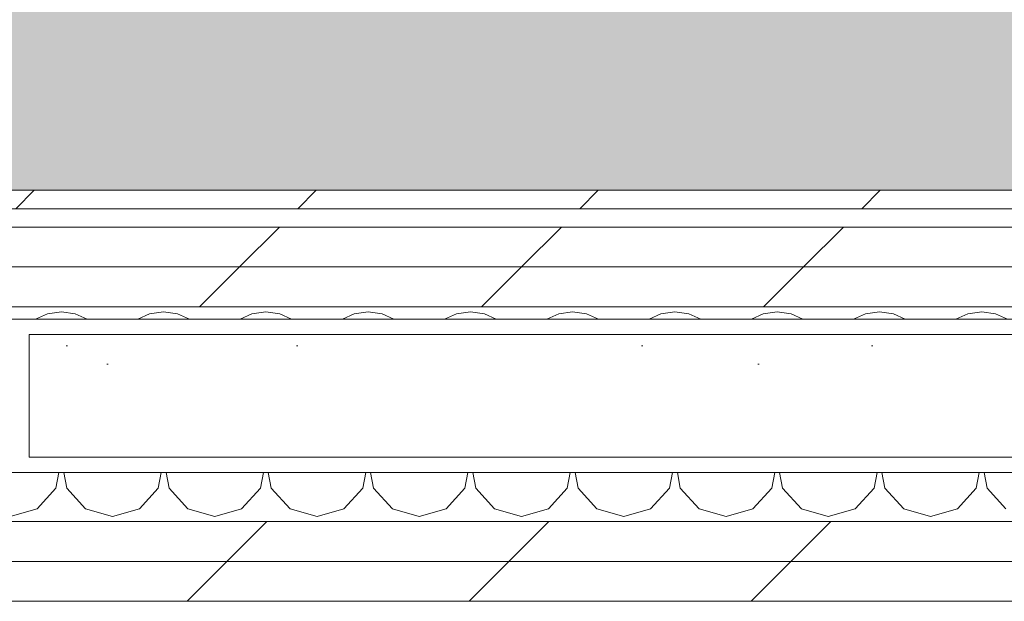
# Model space of a CAD drawing. Header units: millimetres. Extents: x -28277 to 305935, y -19284 to 4746.
# Tile 117 of 136: x 44535 to 44856, y 1529 to 1719. Entities that reach past the tile are written whole.
import ezdxf

# ---------------------------------------------------------------- set-up
doc = ezdxf.new("R2010")
doc.units = ezdxf.units.MM
doc.header["$MEASUREMENT"] = 0
doc.linetypes.add('Wipeout_Contour', pattern=[1000, 0, -1000])
for name, color, linetype in [('14_PAV_Paviment existent', 7, 'Continuous'), ('Nuevo_08_E_Envans secs', 7, 'Continuous'), ('Nuevo_Puertas Archicad', 7, 'Continuous')]:
    doc.layers.add(name, color=color, linetype=linetype)
for name, color, linetype, lineweight, true_color in [('14_PAV_Paviment existent_Pluma_Nº__197', 7, 'Continuous', 0, 0xffe68e), ('Nuevo_08_E_Envans secs_Pluma_Nº__102', 7, 'Continuous', 5, 0xcccccc), ('Nuevo_08_E_Envans secs_Pluma_Nº__171', 171, 'Continuous', 13, 0xaaaaff), ('Nuevo_08_E_Envans secs_Pluma_Nº__177', 7, 'Continuous', 15, 0xf7e046)]:
    doc.layers.add(name, color=color, linetype=linetype, lineweight=lineweight, true_color=true_color)
for name, color, linetype, lineweight in [('14_PAV_Paviment existent_Pluma_Nº__89', 7, 'Continuous', 5), ('Nuevo_08_E_Envans secs_Pluma_Nº__1', 7, 'Continuous', 5), ('Nuevo_Puertas Archicad_Pluma_Nº__1', 7, 'Continuous', 5)]:
    doc.layers.add(name, color=color, linetype=linetype, lineweight=lineweight)
pattern_1 = [(45, (55248.37, -37.4), (-91.9239, 91.9239), [97.5, -32.5]), (45, (55248.37, 54.52), (-91.9239, 91.9239), [97.5, -32.5])]

# ---------------------------------------------------------------- blocks, each defined once
blk = doc.blocks.new('Forjado_6_1', base_point=(61007.26, 1663.45))
at = {"layer": '14_PAV_Paviment existent_Pluma_Nº__197', "linetype": 'Continuous', "lineweight": 0, "true_color": 0x3f3923}
blk.add_hatch(color=39, dxfattribs=at).paths.add_polyline_path([(61007.26, 1663.45), (61007.26, 3826.05), (27209.68, 3826.05), (27197.52, 1663.45)])
at = {"layer": '14_PAV_Paviment existent_Pluma_Nº__89', "color": 7, "linetype": 'Continuous', "lineweight": 5, "flags": 128}
blk.add_lwpolyline([(61007.26, 1663.45), (27197.52, 1663.45), (27209.68, 3826.05), (61007.26, 3826.05)], close=True, dxfattribs=at)
blk = doc.blocks.new('*X126', base_point=(55248.37, -37.4))
at = {"layer": 'Nuevo_08_E_Envans secs_Pluma_Nº__102', "color": 254, "linetype": 'Continuous', "lineweight": 5, "true_color": 0xcccccc}
for p, q in [((44543.81, 1623.15), (44539.96, 1621.45)), ((44548.37, 1623.79), (44543.81, 1623.15)), ((44552.92, 1623.15), (44548.37, 1623.79)), ((44556.77, 1621.45), (44552.92, 1623.15)), ((44577.14, 1623.15), (44573.29, 1621.45)), ((44581.7, 1623.79), (44577.14, 1623.15)), ((44586.25, 1623.15), (44581.7, 1623.79)), ((44590.11, 1621.45), (44586.25, 1623.15)), ((44610.48, 1623.15), (44606.62, 1621.45)), ((44615.03, 1623.79), (44610.48, 1623.15)), ((44619.59, 1623.15), (44615.03, 1623.79)), ((44623.44, 1621.45), (44619.59, 1623.15)), ((44643.81, 1623.15), (44639.96, 1621.45)), ((44648.37, 1623.79), (44643.81, 1623.15)), ((44652.92, 1623.15), (44648.37, 1623.79)), ((44656.77, 1621.45), (44652.92, 1623.15)), ((44677.14, 1623.15), (44673.29, 1621.45)), ((44681.7, 1623.79), (44677.14, 1623.15)), ((44686.25, 1623.15), (44681.7, 1623.79)), ((44690.11, 1621.45), (44686.25, 1623.15)), ((44710.48, 1623.15), (44706.62, 1621.45)), ((44715.03, 1623.79), (44710.48, 1623.15)), ((44719.59, 1623.15), (44715.03, 1623.79)), ((44723.44, 1621.45), (44719.59, 1623.15)), ((44743.81, 1623.15), (44739.96, 1621.45)), ((44748.37, 1623.79), (44743.81, 1623.15)), ((44752.92, 1623.15), (44748.37, 1623.79)), ((44756.77, 1621.45), (44752.92, 1623.15)), ((44777.14, 1623.15), (44773.29, 1621.45)), ((44781.7, 1623.79), (44777.14, 1623.15)), ((44786.25, 1623.15), (44781.7, 1623.79)), ((44790.11, 1621.45), (44786.25, 1623.15)), ((44810.48, 1623.15), (44806.62, 1621.45)), ((44815.03, 1623.79), (44810.48, 1623.15)), ((44819.59, 1623.15), (44815.03, 1623.79)), ((44823.44, 1621.45), (44819.59, 1623.15)), ((44843.81, 1623.15), (44839.96, 1621.45)), ((44848.37, 1623.79), (44843.81, 1623.15)), ((44852.92, 1623.15), (44848.37, 1623.79)), ((44856.77, 1621.45), (44852.92, 1623.15)), ((44546.61, 1566.33), (44547.57, 1571.45)), ((44549.16, 1571.45), (44550.12, 1566.33)), ((44579.94, 1566.33), (44580.91, 1571.45)), ((44582.49, 1571.45), (44583.46, 1566.33)), ((44613.27, 1566.33), (44614.24, 1571.45)), ((44615.82, 1571.45), (44616.79, 1566.33)), ((44646.61, 1566.33), (44647.57, 1571.45)), ((44649.16, 1571.45), (44650.12, 1566.33)), ((44679.94, 1566.33), (44680.91, 1571.45)), ((44682.49, 1571.45), (44683.46, 1566.33)), ((44713.27, 1566.33), (44714.24, 1571.45)), ((44715.82, 1571.45), (44716.79, 1566.33)), ((44746.61, 1566.33), (44747.57, 1571.45)), ((44749.16, 1571.45), (44750.12, 1566.33)), ((44779.94, 1566.33), (44780.91, 1571.45)), ((44782.49, 1571.45), (44783.46, 1566.33)), ((44813.27, 1566.33), (44814.24, 1571.45)), ((44815.82, 1571.45), (44816.79, 1566.33)), ((44846.61, 1566.33), (44847.57, 1571.45)), ((44849.16, 1571.45), (44850.12, 1566.33)), ((44540.46, 1559.61), (44546.61, 1566.33)), ((44550.12, 1566.33), (44556.27, 1559.61)), ((44573.79, 1559.61), (44579.94, 1566.33)), ((44583.46, 1566.33), (44589.6, 1559.61)), ((44607.13, 1559.61), (44613.27, 1566.33)), ((44616.79, 1566.33), (44622.94, 1559.61)), ((44640.46, 1559.61), (44646.61, 1566.33)), ((44650.12, 1566.33), (44656.27, 1559.61)), ((44673.79, 1559.61), (44679.94, 1566.33)), ((44683.46, 1566.33), (44689.6, 1559.61)), ((44707.13, 1559.61), (44713.27, 1566.33)), ((44716.79, 1566.33), (44722.94, 1559.61)), ((44740.46, 1559.61), (44746.61, 1566.33)), ((44750.12, 1566.33), (44756.27, 1559.61)), ((44773.79, 1559.61), (44779.94, 1566.33)), ((44783.46, 1566.33), (44789.6, 1559.61)), ((44807.13, 1559.61), (44813.27, 1566.33)), ((44816.79, 1566.33), (44822.94, 1559.61)), ((44840.46, 1559.61), (44846.61, 1566.33)), ((44850.12, 1566.33), (44856.27, 1559.61)), ((44531.7, 1557.12), (44540.46, 1559.61)), ((44556.27, 1559.61), (44565.03, 1557.12)), ((44565.03, 1557.12), (44573.79, 1559.61)), ((44589.6, 1559.61), (44598.37, 1557.12)), ((44598.37, 1557.12), (44607.13, 1559.61)), ((44622.94, 1559.61), (44631.7, 1557.12)), ((44631.7, 1557.12), (44640.46, 1559.61)), ((44656.27, 1559.61), (44665.03, 1557.12)), ((44665.03, 1557.12), (44673.79, 1559.61)), ((44689.6, 1559.61), (44698.37, 1557.12)), ((44698.37, 1557.12), (44707.13, 1559.61)), ((44722.94, 1559.61), (44731.7, 1557.12)), ((44731.7, 1557.12), (44740.46, 1559.61)), ((44756.27, 1559.61), (44765.03, 1557.12)), ((44765.03, 1557.12), (44773.79, 1559.61)), ((44789.6, 1559.61), (44798.37, 1557.12)), ((44798.37, 1557.12), (44807.13, 1559.61)), ((44822.94, 1559.61), (44831.7, 1557.12)), ((44831.7, 1557.12), (44840.46, 1559.61))]:
    blk.add_line(p, q, dxfattribs=at)
blk = doc.blocks.new('Puerta Corredera Empotrada 27_2')
at = {"layer": 'Nuevo_Puertas Archicad', "linetype": 'Continuous', "lineweight": 0, "true_color": 0xffffff}
h = blk.add_hatch(dxfattribs=at)
h.set_pattern_fill('Hormigón_en_Masa_0001', style=0, pattern_type=2)
h.set_pattern_definition([(0, (0, 0), (0, 389.71), [24.375, -200.625]), (0, (112.5, 194.86), (0, 389.71), [24.375, -200.625]), (60, (0, 0), (-337.5, 194.86), [24.375, -200.625]), (60, (225, 0), (-337.5, 194.86), [24.375, -200.625]), (120, (24.37, 0), (337.5, 194.86), [24.375, -200.625]), (120, (249.38, 0), (337.5, 194.86), [24.375, -200.625]), (0, (0, 37.5), (0, 75), [0, -75, 0, -112.5]), (45, (37.5, 37.5), (-53.033, 53.033), [0, -56.25, 0, -93.75])])
h.paths.add_polyline_path([(415.5, -47), (415.5, -87), (1475.5, -87), (1475.5, -47)])
at = {"layer": 'Nuevo_Puertas Archicad_Pluma_Nº__1', "color": 7, "linetype": 'Continuous', "lineweight": 5}
for p, q in [((415.5, -47), (1475.5, -47)), ((1475.5, -47), (1475.5, -87)), ((1475.5, -87), (415.5, -87))]:
    blk.add_line(p, q, dxfattribs=at)
blk = doc.blocks.new('Muro_26_1', base_point=(44402.52, 1529.45))
at = {"layer": 'Nuevo_08_E_Envans secs_Pluma_Nº__1', "color": 7, "linetype": 'Continuous', "lineweight": 5}
for p, q in [((44418.37, 1621.45), (45463.37, 1621.45)), ((45463.37, 1571.45), (44418.37, 1571.45))]:
    blk.add_line(p, q, dxfattribs=at)
at = {"layer": 'Nuevo_08_E_Envans secs', "color": 7, "lineweight": 20}
blk.add_blockref('*X126', (55248.37, -37.4), dxfattribs=at)
at = {"color": 254, "linetype": 'Wipeout_Contour', "lineweight": 0, "ltscale": 179598.651986}
blk.add_wipeout([(44274.52, 1657.45), (45463.37, 1657.45), (45463.37, 1663.45), (44274.52, 1663.45)], dxfattribs=at).dxf.layer = 'Nuevo_08_E_Envans secs'
at = {"color": 254, "linetype": 'Wipeout_Contour', "lineweight": 0, "ltscale": 179658.429554}
blk.add_wipeout([(44306.52, 1638.45), (44306.52, 1625.45), (45463.37, 1625.45), (45463.37, 1638.45)], dxfattribs=at).dxf.layer = 'Nuevo_08_E_Envans secs'
at = {"color": 254, "linetype": 'Wipeout_Contour', "lineweight": 0, "ltscale": 179836.769815}
blk.add_wipeout([(44402.52, 1542.45), (44402.52, 1529.45), (45463.37, 1529.45), (45463.37, 1542.45)], dxfattribs=at).dxf.layer = 'Nuevo_08_E_Envans secs'
at = {"layer": 'Nuevo_08_E_Envans secs_Pluma_Nº__171', "linetype": 'Continuous', "lineweight": 13, "true_color": 0xaaaaff}
h = blk.add_hatch(dxfattribs=at)
h.set_pattern_fill('Panellat_HPL_0001', color=161, style=0, pattern_type=2)
h.set_pattern_definition(pattern_1)
h.paths.add_polyline_path([(44274.52, 1657.45), (45463.37, 1657.45), (45463.37, 1663.45), (44274.52, 1663.45)])
at = {"layer": 'Nuevo_08_E_Envans secs_Pluma_Nº__177', "linetype": 'Continuous', "lineweight": 15, "true_color": 0xf7e046}
h = blk.add_hatch(dxfattribs=at)
h.set_pattern_fill('Panellat_HPL_0001', color=53, style=0, pattern_type=2)
h.set_pattern_definition(pattern_1)
h.paths.add_polyline_path([(44306.52, 1638.45), (44306.52, 1625.45), (45463.37, 1625.45), (45463.37, 1638.45)])
h = blk.add_hatch(dxfattribs=at)
h.set_pattern_fill('Panellat_HPL_0001', color=53, style=0, pattern_type=2)
h.set_pattern_definition(pattern_1)
h.paths.add_polyline_path([(44402.52, 1542.45), (44402.52, 1529.45), (45463.37, 1529.45), (45463.37, 1542.45)])
at = {"layer": 'Nuevo_08_E_Envans secs_Pluma_Nº__1', "color": 7, "linetype": 'Continuous', "lineweight": 5}
for p, q in [((44280.52, 1657.45), (45463.37, 1657.45)), ((44376.52, 1625.45), (45463.37, 1625.45))]:
    blk.add_line(p, q, dxfattribs=at)
at = {"layer": 'Nuevo_08_E_Envans secs_Pluma_Nº__1', "color": 7, "linetype": 'Continuous', "lineweight": 5, "flags": 128}
for points in [[(45463.37, 1663.45), (44274.52, 1663.45)], [(44402.52, 1529.45), (45463.37, 1529.45)]]:
    blk.add_lwpolyline(points, dxfattribs=at)
at = {"color": 254, "linetype": 'Wipeout_Contour', "lineweight": 0, "ltscale": 179634.344626}
blk.add_wipeout([(44293.52, 1651.45), (44293.52, 1638.45), (45463.37, 1638.45), (45463.37, 1651.45)], dxfattribs=at).dxf.layer = 'Nuevo_08_E_Envans secs'
at = {"color": 254, "linetype": 'Wipeout_Contour', "lineweight": 0, "ltscale": 179812.569847}
blk.add_wipeout([(44389.52, 1555.45), (44389.52, 1542.45), (45463.37, 1542.45), (45463.37, 1555.45)], dxfattribs=at).dxf.layer = 'Nuevo_08_E_Envans secs'
at = {"layer": 'Nuevo_08_E_Envans secs_Pluma_Nº__177', "linetype": 'Continuous', "lineweight": 15, "true_color": 0xf7e046}
h = blk.add_hatch(dxfattribs=at)
h.set_pattern_fill('Panellat_HPL_0001', color=53, style=0, pattern_type=2)
h.set_pattern_definition(pattern_1)
h.paths.add_polyline_path([(44293.52, 1651.45), (44293.52, 1638.45), (45463.37, 1638.45), (45463.37, 1651.45)])
h = blk.add_hatch(dxfattribs=at)
h.set_pattern_fill('Panellat_HPL_0001', color=53, style=0, pattern_type=2)
h.set_pattern_definition(pattern_1)
h.paths.add_polyline_path([(44389.52, 1555.45), (44389.52, 1542.45), (45463.37, 1542.45), (45463.37, 1555.45)])
at = {"layer": 'Nuevo_08_E_Envans secs_Pluma_Nº__1', "color": 7, "linetype": 'Continuous', "lineweight": 5}
for p, q in [((44293.52, 1651.45), (45463.37, 1651.45)), ((44293.52, 1638.45), (45463.37, 1638.45)), ((44389.52, 1555.45), (45463.37, 1555.45)), ((44389.52, 1542.45), (45463.37, 1542.45))]:
    blk.add_line(p, q, dxfattribs=at)
at = {"layer": 'Nuevo_Puertas Archicad', "color": 253, "linetype": 'Continuous', "lineweight": 5, "true_color": 0xa4a4a6, "zscale": 1000, "rotation": 180}
blk.add_blockref('Puerta Corredera Empotrada 27_2', (46013.37, 1529.45), dxfattribs=at)

msp = doc.modelspace()

# ---------------------------------------------------------------- block references
at = {"layer": '14_PAV_Paviment existent', "color": 7, "linetype": 'Continuous', "lineweight": 5}
msp.add_blockref('Forjado_6_1', (61007.256, 1663.453), dxfattribs=at)

# ---------------------------------------------------------------- next in the draw order: block references
at = {"layer": 'Nuevo_08_E_Envans secs', "color": 7, "lineweight": 20}
msp.add_blockref('Muro_26_1', (44402.517, 1529.453), dxfattribs=at)

doc.saveas('drawing.dxf')
